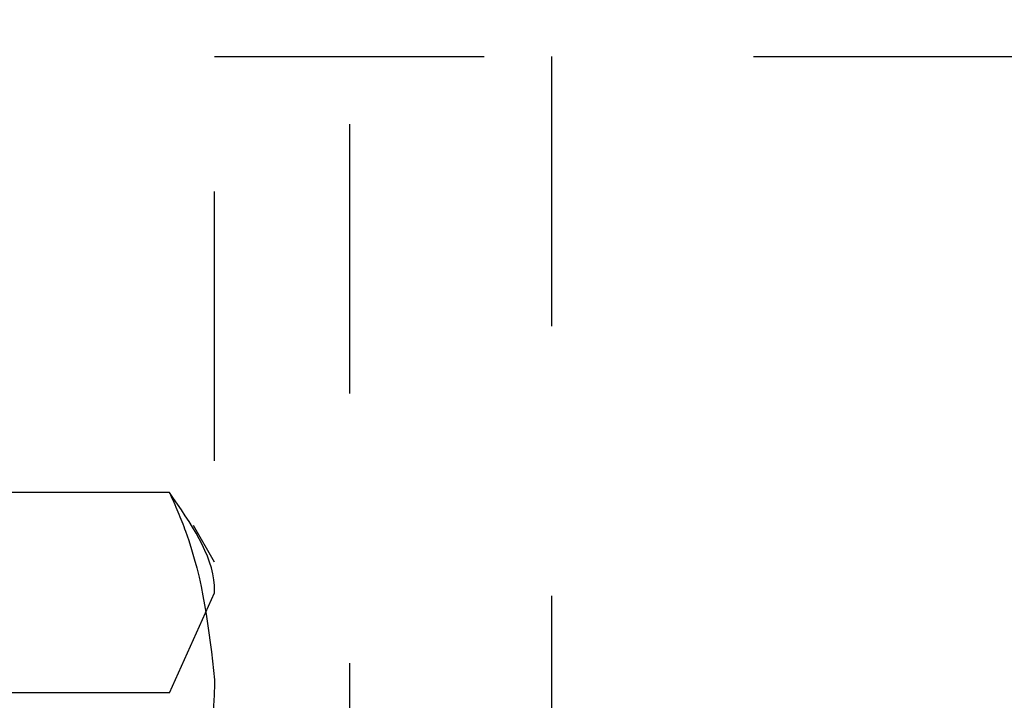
# Model space of a CAD drawing. Header units: inches. Extents: x 220 to 877, y 4 to 174.
# Tile 91 of 256: x 225.434 to 225.8, y 95.795 to 96.047. Entities that reach past the tile are written whole.
import ezdxf

# ---------------------------------------------------------------- set-up
doc = ezdxf.new("R2010")
doc.units = ezdxf.units.IN
doc.header["$LTSCALE"] = 0.5
doc.header["$MEASUREMENT"] = 0
doc.linetypes.add('HIDDEN', pattern=[0.225, 0.15, -0.075])
doc.layers.add('SID-M-H', color=4, linetype='HIDDEN')

msp = doc.modelspace()

# ---------------------------------------------------------------- linework, layer by layer
at = {"layer": 'SID-M-H'}
for p, q in [((225.55678, 102.40857), (225.55678, 95.40857)), ((225.50678, 95.28357), (225.50678, 96.03357)), ((225.50678, 96.03357), (227.88178, 96.03357)), ((225.63178, 96.03357), (225.63178, 95.28357)), ((225.49004, 95.87183), (225.39853, 95.87183)), ((225.50678, 95.84607), (225.49898, 95.85959)), ((225.49004, 95.79755), (225.50678, 95.83469)), ((225.49004, 95.79755), (225.39853, 95.79755))]:
    msp.add_line(p, q, dxfattribs=at)
for points, knots in [([(225.49004, 95.87183), (225.49212, 95.86706), (225.502, 95.84444), (225.50467, 95.82091), (225.50678, 95.80235)], [0, 0, 0, 0, 0.211001, 1, 1, 1, 1]), ([(225.50678, 95.83469), (225.50677, 95.83557), (225.50653, 95.84811), (225.49798, 95.86041), (225.49004, 95.87183)], [0, 0, 0, 0, 0.070198, 1, 1, 1, 1]), ([(225.50678, 95.80235), (225.5066, 95.7969), (225.5058, 95.77339), (225.49689, 95.75047), (225.49004, 95.73286)], [0, 0, 0, 0, 0.231849, 1, 1, 1, 1]), ([(225.50678, 95.69092), (225.50677, 95.69344), (225.50653, 95.72945), (225.49798, 95.76474), (225.49004, 95.79755)], [0, 0, 0, 0, 0.070198, 1, 1, 1, 1])]:
    msp.add_open_spline(points, degree=3, knots=knots, dxfattribs=at)

doc.saveas('drawing.dxf')
